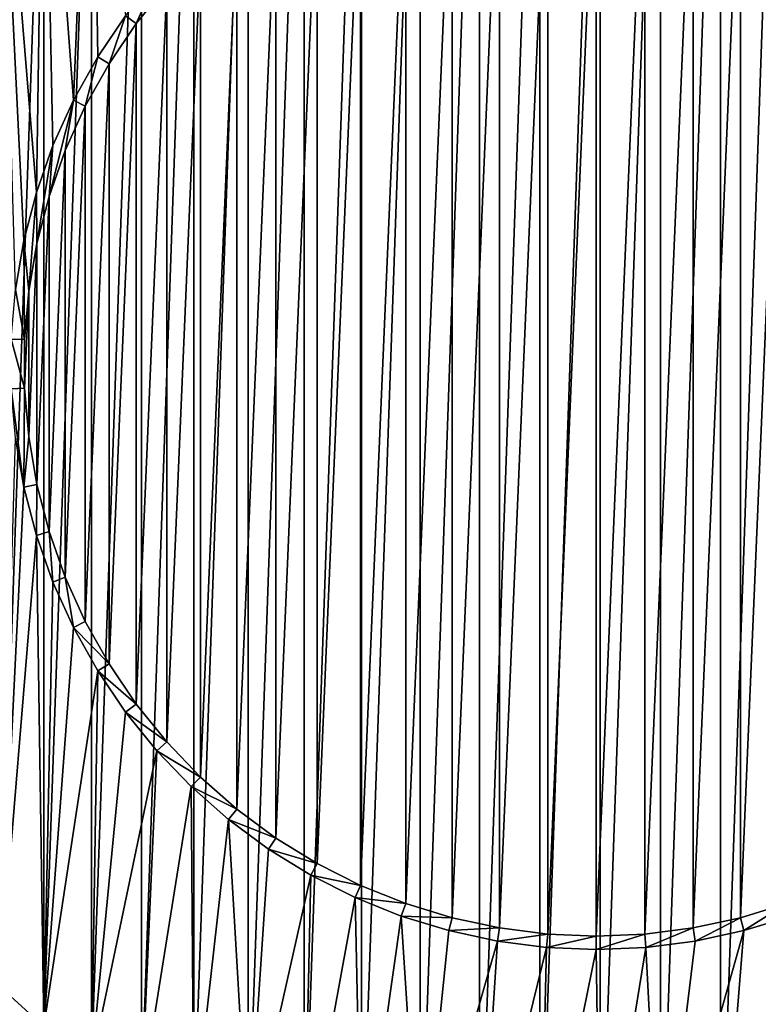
# Model space of a CAD drawing. Extents: x -300 to 306, y -450 to 450.
# Tile 18 of 34: x -248 to -220, y 227 to 264. Entities that reach past the tile are written whole.
import ezdxf

# ---------------------------------------------------------------- set-up
doc = ezdxf.new("R2010")
doc.units = 0
doc.header["$MEASUREMENT"] = 0

msp = doc.modelspace()

# ---------------------------------------------------------------- linework, layer by layer
for points in [[(-228.0354, 218.579193, -29), (-228.0354, 283.420807, -29), (-230.291397, 218.816299, -29)], [(-230.291397, 218.816299, -29), (-228.0354, 283.420807, -29), (-230.291397, 283.183685, -29)], [(-225.768295, 218.5, -29), (-225.768295, 283.5, -29), (-228.0354, 218.579193, -29)], [(-228.0354, 218.579193, -29), (-225.768295, 283.5, -29), (-228.0354, 283.420807, -29)], [(-225.768295, 218.5, -29), (-223.501205, 283.420807, -29), (-225.768295, 283.5, -29)], [(-223.501205, 218.579193, -29), (-223.501205, 283.420807, -29), (-225.768295, 218.5, -29)], [(-223.501205, 218.579193, -29), (-221.245193, 283.183685, -29), (-223.501205, 283.420807, -29)], [(-230.291397, 218.816299, -29), (-230.291397, 283.183685, -29), (-232.525406, 219.210205, -29)], [(-232.525406, 219.210205, -29), (-230.291397, 283.183685, -29), (-232.525406, 282.789795, -29)], [(-221.245193, 218.816299, -29), (-221.245193, 283.183685, -29), (-223.501205, 218.579193, -29)], [(-221.245193, 218.816299, -29), (-219.0112, 282.789795, -29), (-221.245193, 283.183685, -29)], [(-232.525406, 219.210205, -29), (-232.525406, 282.789795, -29), (-234.726501, 219.759003, -29)], [(-234.726501, 219.759003, -29), (-232.525406, 282.789795, -29), (-234.726501, 282.240997, -29)], [(-219.0112, 219.210205, -29), (-219.0112, 282.789795, -29), (-221.245193, 218.816299, -29)], [(-234.726501, 219.759003, -29), (-234.726501, 282.240997, -29), (-236.884003, 220.460007, -29)], [(-236.884003, 220.460007, -29), (-234.726501, 282.240997, -29), (-236.884003, 281.540009, -29)], [(-236.884003, 220.460007, -29), (-236.884003, 281.540009, -29), (-238.987198, 221.309799, -29)], [(-238.987198, 221.309799, -29), (-236.884003, 281.540009, -29), (-238.987198, 280.690186, -29)], [(-238.987198, 221.309799, -29), (-238.987198, 280.690186, -29), (-241.026093, 222.304199, -29)], [(-241.026093, 222.304199, -29), (-238.987198, 280.690186, -29), (-241.026093, 279.695801, -29)], [(-241.026093, 222.304199, -29), (-241.026093, 279.695801, -29), (-242.990707, 223.4384, -29)], [(-242.990707, 223.4384, -29), (-241.026093, 279.695801, -29), (-242.990707, 278.561615, -29)], [(-242.990707, 223.4384, -29), (-242.990707, 278.561615, -29), (-244.871307, 224.707001, -29)], [(-244.871307, 224.707001, -29), (-242.990707, 278.561615, -29), (-244.871307, 277.293091, -29)], [(-245.552399, 260.90451, -30), (-246.658905, 275.896515, -30), (-244.871307, 277.293091, -30)], [(-244.871307, 224.707001, -29), (-244.871307, 277.293091, -29), (-246.658905, 226.103607, -29)], [(-246.658905, 226.103607, -29), (-244.871307, 277.293091, -29), (-246.658905, 275.896515, -29)], [(-245.552399, 260.90451, -30), (-244.871307, 277.293091, -30), (-244.641602, 262.53479, -30)], [(-244.641602, 262.53479, -30), (-244.871307, 277.293091, -30), (-243.595901, 264.081909, -30)], [(-248.344696, 274.37851, -30), (-246.658905, 275.896515, -30), (-246.943604, 257.442108, -30)], [(-246.658905, 226.103607, -29), (-246.658905, 275.896515, -29), (-248.344696, 227.621506, -29)], [(-248.344696, 227.621506, -29), (-246.658905, 275.896515, -29), (-248.344696, 274.37851, -29)], [(-246.943604, 257.442108, -30), (-246.658905, 275.896515, -30), (-246.321503, 259.202911, -30)], [(-246.321503, 259.202911, -30), (-246.658905, 275.896515, -30), (-245.552399, 260.90451, -30)], [(-248.344696, 274.37851, -30), (-246.943604, 257.442108, -30), (-247.4142, 255.634903, -30)], [(-248.344696, 274.37851, -30), (-247.4142, 255.634903, -30), (-247.729797, 253.794403, -30)], [(-227.731293, 272.422485, -30), (-227.731293, 229.577499, -30), (-229.541504, 229.809296, -30)], [(-227.731293, 272.422485, -30), (-229.541504, 229.809296, -30), (-229.541504, 272.190704, -30)], [(-225.908005, 272.5, -30), (-225.908005, 229.5, -30), (-227.731293, 229.577499, -30)], [(-225.908005, 272.5, -30), (-227.731293, 229.577499, -30), (-227.731293, 272.422485, -30)], [(-224.084702, 272.422485, -30), (-225.908005, 229.5, -30), (-225.908005, 272.5, -30)], [(-225.908005, 229.5, -30), (-224.084702, 272.422485, -30), (-224.084702, 229.577499, -30)], [(-224.084702, 229.577499, -30), (-224.084702, 272.422485, -30), (-222.274506, 272.190704, -30)], [(-229.541504, 272.190704, -30), (-229.541504, 229.809296, -30), (-231.3255, 230.193695, -30)], [(-229.541504, 272.190704, -30), (-231.3255, 230.193695, -30), (-231.3255, 271.806213, -30)], [(-224.084702, 229.577499, -30), (-222.274506, 272.190704, -30), (-222.274506, 229.809296, -30)], [(-222.274506, 229.809296, -30), (-222.274506, 272.190704, -30), (-220.490494, 271.806213, -30)], [(-231.3255, 271.806213, -30), (-231.3255, 230.193695, -30), (-233.070496, 230.728104, -30)], [(-231.3255, 271.806213, -30), (-233.070496, 230.728104, -30), (-233.070496, 271.271912, -30)], [(-222.274506, 229.809296, -30), (-220.490494, 271.806213, -30), (-220.490494, 230.193695, -30)], [(-220.490494, 230.193695, -30), (-220.490494, 271.806213, -30), (-218.745499, 271.271912, -30)], [(-233.070496, 271.271912, -30), (-233.070496, 230.728104, -30), (-234.763901, 231.4086, -30)], [(-233.070496, 271.271912, -30), (-234.763901, 231.4086, -30), (-234.763901, 270.5914, -30)], [(-220.490494, 230.193695, -30), (-218.745499, 271.271912, -30), (-218.745499, 230.728104, -30)], [(-234.763901, 270.5914, -30), (-234.763901, 231.4086, -30), (-236.393402, 232.230194, -30)], [(-234.763901, 270.5914, -30), (-236.393402, 232.230194, -30), (-236.393402, 269.769806, -30)], [(-236.393402, 269.769806, -30), (-236.393402, 232.230194, -30), (-237.947403, 233.186996, -30)], [(-236.393402, 269.769806, -30), (-237.947403, 233.186996, -30), (-237.947403, 268.812988, -30)], [(-237.947403, 268.812988, -30), (-237.947403, 233.186996, -30), (-239.414703, 234.272202, -30)], [(-237.947403, 268.812988, -30), (-239.414703, 234.272202, -30), (-239.414703, 267.727814, -30)], [(-239.414703, 267.727814, -30), (-239.414703, 234.272202, -30), (-240.784698, 235.477997, -30)], [(-239.414703, 267.727814, -30), (-240.784698, 235.477997, -30), (-240.784698, 266.522095, -30)], [(-240.784698, 266.522095, -30), (-240.784698, 235.477997, -30), (-242.047394, 236.795502, -30)], [(-240.784698, 266.522095, -30), (-242.047394, 236.795502, -30), (-242.047394, 265.204498, -30)], [(-243.193893, 263.784607, -29.5), (-243.595901, 264.081909, -29.5), (-242.422806, 265.534912, -29.5)], [(-243.193893, 263.784607, -29.5), (-242.422806, 265.534912, -29.5), (-242.047394, 265.204498, -29.5)], [(-242.047394, 265.204498, -30), (-242.047394, 236.795502, -30), (-243.193893, 238.215393, -30)], [(-242.047394, 265.204498, -30), (-243.193893, 238.215393, -30), (-243.193893, 263.784607, -30)], [(-243.193893, 263.784607, -30), (-243.193893, 263.784607, -29.5), (-242.047394, 265.204498, -30)], [(-242.047394, 265.204498, -30), (-243.193893, 263.784607, -29.5), (-242.047394, 265.204498, -29.5)], [(-244.641602, 262.53479, -29.5), (-244.641602, 262.53479, -30), (-243.595901, 264.081909, -30)], [(-244.641602, 262.53479, -29.5), (-243.595901, 264.081909, -30), (-243.595901, 264.081909, -29.5)], [(-244.215897, 262.272614, -29.5), (-244.641602, 262.53479, -29.5), (-243.595901, 264.081909, -29.5)], [(-244.215897, 262.272614, -29.5), (-243.595901, 264.081909, -29.5), (-243.193893, 263.784607, -29.5)], [(-243.193893, 263.784607, -30), (-243.193893, 238.215393, -30), (-244.215897, 239.727402, -30)], [(-243.193893, 263.784607, -30), (-244.215897, 239.727402, -30), (-244.215897, 262.272614, -30)], [(-244.215897, 262.272614, -30), (-244.215897, 262.272614, -29.5), (-243.193893, 263.784607, -30)], [(-243.193893, 263.784607, -30), (-244.215897, 262.272614, -29.5), (-243.193893, 263.784607, -29.5)], [(-245.552399, 260.90451, -29.5), (-245.552399, 260.90451, -30), (-244.641602, 262.53479, -30)], [(-245.552399, 260.90451, -29.5), (-244.641602, 262.53479, -30), (-244.641602, 262.53479, -29.5)], [(-245.105896, 260.679413, -29.5), (-245.552399, 260.90451, -29.5), (-244.641602, 262.53479, -29.5)], [(-245.105896, 260.679413, -29.5), (-244.641602, 262.53479, -29.5), (-244.215897, 262.272614, -29.5)], [(-244.215897, 262.272614, -30), (-244.215897, 239.727402, -30), (-245.105896, 241.320602, -30)], [(-244.215897, 262.272614, -30), (-245.105896, 241.320602, -30), (-245.105896, 260.679413, -30)], [(-245.105896, 260.679413, -30), (-245.105896, 260.679413, -29.5), (-244.215897, 262.272614, -30)], [(-244.215897, 262.272614, -30), (-245.105896, 260.679413, -29.5), (-244.215897, 262.272614, -29.5)], [(-246.465607, 257.295685, -29.5), (-246.321503, 259.202911, -29.5), (-245.552399, 260.90451, -29.5)], [(-246.465607, 257.295685, -29.5), (-245.552399, 260.90451, -29.5), (-245.857605, 259.016388, -29.5)], [(-246.321503, 259.202911, -29.5), (-246.321503, 259.202911, -30), (-245.552399, 260.90451, -30)], [(-246.321503, 259.202911, -29.5), (-245.552399, 260.90451, -30), (-245.552399, 260.90451, -29.5)], [(-245.857605, 259.016388, -29.5), (-245.552399, 260.90451, -29.5), (-245.105896, 260.679413, -29.5)], [(-245.105896, 260.679413, -30), (-245.105896, 241.320602, -30), (-245.857605, 242.983597, -30)], [(-245.105896, 260.679413, -30), (-245.857605, 242.983597, -30), (-245.857605, 259.016388, -30)], [(-245.857605, 259.016388, -30), (-245.857605, 259.016388, -29.5), (-245.105896, 260.679413, -30)], [(-245.105896, 260.679413, -30), (-245.857605, 259.016388, -29.5), (-245.105896, 260.679413, -29.5)], [(-246.943604, 257.442108, -29.5), (-246.943604, 257.442108, -30), (-246.321503, 259.202911, -30)], [(-246.943604, 257.442108, -29.5), (-246.321503, 259.202911, -30), (-246.321503, 259.202911, -29.5)], [(-246.9254, 255.529602, -29.5), (-246.943604, 257.442108, -29.5), (-246.321503, 259.202911, -29.5)], [(-246.9254, 255.529602, -29.5), (-246.321503, 259.202911, -29.5), (-246.465607, 257.295685, -29.5)], [(-245.857605, 259.016388, -30), (-245.857605, 242.983597, -30), (-246.465607, 244.7043, -30)], [(-245.857605, 259.016388, -30), (-246.465607, 244.7043, -30), (-246.465607, 257.295685, -30)], [(-246.465607, 257.295685, -30), (-246.465607, 257.295685, -29.5), (-245.857605, 259.016388, -30)], [(-245.857605, 259.016388, -30), (-246.465607, 257.295685, -29.5), (-245.857605, 259.016388, -29.5)], [(-247.4142, 255.634903, -29.5), (-247.4142, 255.634903, -30), (-246.943604, 257.442108, -30)], [(-247.4142, 255.634903, -29.5), (-246.943604, 257.442108, -30), (-246.943604, 257.442108, -29.5)], [(-247.233795, 253.730896, -29.5), (-247.4142, 255.634903, -29.5), (-246.943604, 257.442108, -29.5)], [(-247.233795, 253.730896, -29.5), (-246.943604, 257.442108, -29.5), (-246.9254, 255.529602, -29.5)], [(-246.465607, 257.295685, -30), (-246.465607, 244.7043, -30), (-246.9254, 246.470398, -30)], [(-246.465607, 257.295685, -30), (-246.9254, 246.470398, -30), (-246.9254, 255.529602, -30)], [(-246.9254, 255.529602, -30), (-246.9254, 255.529602, -29.5), (-246.465607, 257.295685, -30)], [(-246.465607, 257.295685, -30), (-246.9254, 255.529602, -29.5), (-246.465607, 257.295685, -29.5)], [(-247.729797, 253.794403, -29.5), (-247.729797, 253.794403, -30), (-247.4142, 255.634903, -30)], [(-247.729797, 253.794403, -29.5), (-247.4142, 255.634903, -30), (-247.4142, 255.634903, -29.5)], [(-247.388596, 251.912506, -29.5), (-247.729797, 253.794403, -29.5), (-247.4142, 255.634903, -29.5)], [(-247.388596, 251.912506, -29.5), (-247.4142, 255.634903, -29.5), (-247.233795, 253.730896, -29.5)], [(-246.9254, 255.529602, -30), (-246.9254, 246.470398, -30), (-247.233795, 248.269104, -30)], [(-246.9254, 255.529602, -30), (-247.233795, 248.269104, -30), (-247.233795, 253.730896, -30)], [(-247.233795, 253.730896, -30), (-247.233795, 253.730896, -29.5), (-246.9254, 255.529602, -30)], [(-246.9254, 255.529602, -30), (-247.233795, 253.730896, -29.5), (-246.9254, 255.529602, -29.5)], [(-247.388596, 251.912506, -29.5), (-247.888199, 251.933701, -29.5), (-247.729797, 253.794403, -29.5)], [(-247.233795, 253.730896, -30), (-247.233795, 248.269104, -30), (-247.388596, 250.087494, -30)], [(-247.233795, 253.730896, -30), (-247.388596, 250.087494, -30), (-247.388596, 251.912506, -30)], [(-247.388596, 251.912506, -30), (-247.388596, 251.912506, -29.5), (-247.233795, 253.730896, -30)], [(-247.233795, 253.730896, -30), (-247.388596, 251.912506, -29.5), (-247.233795, 253.730896, -29.5)], [(-247.388596, 250.087494, -29.5), (-247.888199, 250.066299, -29.5), (-247.888199, 251.933701, -29.5)], [(-247.388596, 250.087494, -29.5), (-247.888199, 251.933701, -29.5), (-247.388596, 251.912506, -29.5)], [(-247.388596, 250.087494, -30), (-247.388596, 250.087494, -29.5), (-247.388596, 251.912506, -30)], [(-247.388596, 251.912506, -30), (-247.388596, 250.087494, -29.5), (-247.388596, 251.912506, -29.5)], [(-247.4142, 246.365097, -29.5), (-247.888199, 250.066299, -29.5), (-247.388596, 250.087494, -29.5)], [(-247.388596, 250.087494, -29.5), (-247.233795, 248.269104, -29.5), (-247.4142, 246.365097, -29.5)], [(-247.233795, 248.269104, -30), (-247.233795, 248.269104, -29.5), (-247.388596, 250.087494, -30)], [(-247.388596, 250.087494, -30), (-247.233795, 248.269104, -29.5), (-247.388596, 250.087494, -29.5)], [(-247.888199, 250.066299, -29.5), (-247.4142, 246.365097, -29.5), (-247.729797, 248.205597, -29.5)], [(-247.4142, 246.365097, -29.5), (-247.233795, 248.269104, -29.5), (-246.9254, 246.470398, -29.5)], [(-246.9254, 246.470398, -30), (-246.9254, 246.470398, -29.5), (-247.233795, 248.269104, -30)], [(-247.233795, 248.269104, -30), (-246.9254, 246.470398, -29.5), (-247.233795, 248.269104, -29.5)], [(-248.344696, 227.621506, -30), (-247.729797, 248.205597, -30), (-247.4142, 246.365097, -30)], [(-247.729797, 248.205597, -30), (-247.729797, 248.205597, -29.5), (-247.4142, 246.365097, -29.5)], [(-247.729797, 248.205597, -30), (-247.4142, 246.365097, -29.5), (-247.4142, 246.365097, -30)], [(-247.4142, 246.365097, -29.5), (-246.9254, 246.470398, -29.5), (-246.943604, 244.557907, -29.5)], [(-246.943604, 244.557907, -29.5), (-246.9254, 246.470398, -29.5), (-246.465607, 244.7043, -29.5)], [(-246.465607, 244.7043, -30), (-246.465607, 244.7043, -29.5), (-246.9254, 246.470398, -30)], [(-246.9254, 246.470398, -30), (-246.465607, 244.7043, -29.5), (-246.9254, 246.470398, -29.5)], [(-248.344696, 227.621506, -30), (-247.4142, 246.365097, -30), (-246.943604, 244.557907, -30)], [(-247.4142, 246.365097, -30), (-247.4142, 246.365097, -29.5), (-246.943604, 244.557907, -29.5)], [(-247.4142, 246.365097, -30), (-246.943604, 244.557907, -29.5), (-246.943604, 244.557907, -30)], [(-248.344696, 227.621506, -30), (-246.943604, 244.557907, -30), (-246.658905, 226.103607, -30)], [(-246.943604, 244.557907, -29.5), (-246.465607, 244.7043, -29.5), (-246.321503, 242.797195, -29.5)], [(-246.658905, 226.103607, -30), (-246.943604, 244.557907, -30), (-246.321503, 242.797195, -30)], [(-246.943604, 244.557907, -30), (-246.943604, 244.557907, -29.5), (-246.321503, 242.797195, -29.5)], [(-246.943604, 244.557907, -30), (-246.321503, 242.797195, -29.5), (-246.321503, 242.797195, -30)], [(-245.857605, 242.983597, -30), (-245.857605, 242.983597, -29.5), (-246.465607, 244.7043, -30)], [(-246.465607, 244.7043, -30), (-245.857605, 242.983597, -29.5), (-246.465607, 244.7043, -29.5)], [(-246.321503, 242.797195, -29.5), (-246.465607, 244.7043, -29.5), (-245.857605, 242.983597, -29.5)], [(-246.321503, 242.797195, -30), (-245.552399, 241.095505, -30), (-246.658905, 226.103607, -30)], [(-246.321503, 242.797195, -29.5), (-245.857605, 242.983597, -29.5), (-245.552399, 241.095505, -29.5)], [(-246.321503, 242.797195, -30), (-246.321503, 242.797195, -29.5), (-245.552399, 241.095505, -29.5)], [(-246.321503, 242.797195, -30), (-245.552399, 241.095505, -29.5), (-245.552399, 241.095505, -30)], [(-245.105896, 241.320602, -30), (-245.105896, 241.320602, -29.5), (-245.857605, 242.983597, -30)], [(-245.857605, 242.983597, -30), (-245.105896, 241.320602, -29.5), (-245.857605, 242.983597, -29.5)], [(-245.857605, 242.983597, -29.5), (-245.105896, 241.320602, -29.5), (-245.552399, 241.095505, -29.5)], [(-245.552399, 241.095505, -29.5), (-245.105896, 241.320602, -29.5), (-244.215897, 239.727402, -29.5)], [(-244.215897, 239.727402, -30), (-244.215897, 239.727402, -29.5), (-245.105896, 241.320602, -30)], [(-245.105896, 241.320602, -30), (-244.215897, 239.727402, -29.5), (-245.105896, 241.320602, -29.5)], [(-246.658905, 226.103607, -30), (-245.552399, 241.095505, -30), (-244.641602, 239.465195, -30)], [(-245.552399, 241.095505, -30), (-245.552399, 241.095505, -29.5), (-244.641602, 239.465195, -29.5)], [(-245.552399, 241.095505, -30), (-244.641602, 239.465195, -29.5), (-244.641602, 239.465195, -30)], [(-245.552399, 241.095505, -29.5), (-244.215897, 239.727402, -29.5), (-244.641602, 239.465195, -29.5)], [(-244.641602, 239.465195, -29.5), (-244.215897, 239.727402, -29.5), (-243.193893, 238.215393, -29.5)], [(-243.193893, 238.215393, -30), (-243.193893, 238.215393, -29.5), (-244.215897, 239.727402, -30)], [(-244.215897, 239.727402, -30), (-243.193893, 238.215393, -29.5), (-244.215897, 239.727402, -29.5)], [(-246.658905, 226.103607, -30), (-244.641602, 239.465195, -30), (-244.871307, 224.707001, -30)], [(-244.641602, 239.465195, -30), (-243.595901, 237.918106, -30), (-244.871307, 224.707001, -30)], [(-244.641602, 239.465195, -30), (-244.641602, 239.465195, -29.5), (-243.595901, 237.918106, -29.5)], [(-244.641602, 239.465195, -30), (-243.595901, 237.918106, -29.5), (-243.595901, 237.918106, -30)], [(-244.641602, 239.465195, -29.5), (-243.193893, 238.215393, -29.5), (-243.595901, 237.918106, -29.5)], [(-244.871307, 224.707001, -30), (-243.595901, 237.918106, -30), (-242.422806, 236.465103, -30)], [(-243.595901, 237.918106, -29.5), (-243.193893, 238.215393, -29.5), (-242.047394, 236.795502, -29.5)], [(-243.595901, 237.918106, -30), (-243.595901, 237.918106, -29.5), (-242.422806, 236.465103, -29.5)], [(-243.595901, 237.918106, -30), (-242.422806, 236.465103, -29.5), (-242.422806, 236.465103, -30)], [(-243.595901, 237.918106, -29.5), (-242.047394, 236.795502, -29.5), (-242.422806, 236.465103, -29.5)], [(-242.047394, 236.795502, -30), (-242.047394, 236.795502, -29.5), (-243.193893, 238.215393, -30)], [(-243.193893, 238.215393, -30), (-242.047394, 236.795502, -29.5), (-243.193893, 238.215393, -29.5)], [(-242.422806, 236.465103, -29.5), (-242.047394, 236.795502, -29.5), (-240.784698, 235.477997, -29.5)], [(-240.784698, 235.477997, -30), (-240.784698, 235.477997, -29.5), (-242.047394, 236.795502, -30)], [(-242.047394, 236.795502, -30), (-240.784698, 235.477997, -29.5), (-242.047394, 236.795502, -29.5)], [(-244.871307, 224.707001, -30), (-242.422806, 236.465103, -30), (-242.990707, 223.4384, -30)], [(-242.990707, 223.4384, -30), (-242.422806, 236.465103, -30), (-241.1306, 235.117004, -30)], [(-242.422806, 236.465103, -30), (-242.422806, 236.465103, -29.5), (-241.1306, 235.117004, -29.5)], [(-242.422806, 236.465103, -30), (-241.1306, 235.117004, -29.5), (-241.1306, 235.117004, -30)], [(-242.422806, 236.465103, -29.5), (-240.784698, 235.477997, -29.5), (-241.1306, 235.117004, -29.5)], [(-241.1306, 235.117004, -29.5), (-240.784698, 235.477997, -29.5), (-239.414703, 234.272202, -29.5)], [(-239.414703, 234.272202, -30), (-239.414703, 234.272202, -29.5), (-240.784698, 235.477997, -30)], [(-240.784698, 235.477997, -30), (-239.414703, 234.272202, -29.5), (-240.784698, 235.477997, -29.5)], [(-242.990707, 223.4384, -30), (-241.1306, 235.117004, -30), (-241.026093, 222.304199, -30)], [(-241.026093, 222.304199, -30), (-241.1306, 235.117004, -30), (-239.728806, 233.883194, -30)], [(-241.1306, 235.117004, -30), (-241.1306, 235.117004, -29.5), (-239.728806, 233.883194, -29.5)], [(-241.1306, 235.117004, -30), (-239.728806, 233.883194, -29.5), (-239.728806, 233.883194, -30)], [(-241.1306, 235.117004, -29.5), (-239.414703, 234.272202, -29.5), (-239.728806, 233.883194, -29.5)], [(-239.728806, 233.883194, -29.5), (-239.414703, 234.272202, -29.5), (-237.947403, 233.186996, -29.5)], [(-237.947403, 233.186996, -30), (-237.947403, 233.186996, -29.5), (-239.414703, 234.272202, -30)], [(-239.414703, 234.272202, -30), (-237.947403, 233.186996, -29.5), (-239.414703, 234.272202, -29.5)], [(-241.026093, 222.304199, -30), (-239.728806, 233.883194, -30), (-238.987198, 221.309799, -30)], [(-239.728806, 233.883194, -30), (-238.227402, 232.772797, -30), (-238.987198, 221.309799, -30)], [(-239.728806, 233.883194, -30), (-239.728806, 233.883194, -29.5), (-238.227402, 232.772797, -29.5)], [(-239.728806, 233.883194, -30), (-238.227402, 232.772797, -29.5), (-238.227402, 232.772797, -30)], [(-239.728806, 233.883194, -29.5), (-237.947403, 233.186996, -29.5), (-238.227402, 232.772797, -29.5)], [(-238.227402, 232.772797, -29.5), (-237.947403, 233.186996, -29.5), (-236.393402, 232.230194, -29.5)], [(-236.393402, 232.230194, -30), (-236.393402, 232.230194, -29.5), (-237.947403, 233.186996, -30)], [(-237.947403, 233.186996, -30), (-236.393402, 232.230194, -29.5), (-237.947403, 233.186996, -29.5)], [(-238.987198, 221.309799, -30), (-238.227402, 232.772797, -30), (-236.637299, 231.793701, -30)], [(-238.227402, 232.772797, -30), (-238.227402, 232.772797, -29.5), (-236.637299, 231.793701, -29.5)], [(-238.227402, 232.772797, -30), (-236.637299, 231.793701, -29.5), (-236.637299, 231.793701, -30)], [(-238.227402, 232.772797, -29.5), (-236.393402, 232.230194, -29.5), (-236.637299, 231.793701, -29.5)], [(-236.637299, 231.793701, -29.5), (-236.393402, 232.230194, -29.5), (-234.763901, 231.4086, -29.5)], [(-234.763901, 231.4086, -30), (-234.763901, 231.4086, -29.5), (-236.393402, 232.230194, -30)], [(-236.393402, 232.230194, -30), (-234.763901, 231.4086, -29.5), (-236.393402, 232.230194, -29.5)], [(-238.987198, 221.309799, -30), (-236.637299, 231.793701, -30), (-236.884003, 220.460007, -30)], [(-236.884003, 220.460007, -30), (-236.637299, 231.793701, -30), (-234.969803, 230.953003, -30)], [(-236.637299, 231.793701, -30), (-236.637299, 231.793701, -29.5), (-234.969803, 230.953003, -29.5)], [(-236.637299, 231.793701, -30), (-234.969803, 230.953003, -29.5), (-234.969803, 230.953003, -30)], [(-236.637299, 231.793701, -29.5), (-234.763901, 231.4086, -29.5), (-234.969803, 230.953003, -29.5)], [(-234.969803, 230.953003, -29.5), (-234.763901, 231.4086, -29.5), (-233.070496, 230.728104, -29.5)], [(-233.070496, 230.728104, -30), (-233.070496, 230.728104, -29.5), (-234.763901, 231.4086, -30)], [(-234.763901, 231.4086, -30), (-233.070496, 230.728104, -29.5), (-234.763901, 231.4086, -29.5)], [(-236.884003, 220.460007, -30), (-234.969803, 230.953003, -30), (-234.726501, 219.759003, -30)], [(-234.726501, 219.759003, -30), (-234.969803, 230.953003, -30), (-233.237106, 230.256699, -30)], [(-234.969803, 230.953003, -30), (-234.969803, 230.953003, -29.5), (-233.237106, 230.256699, -29.5)], [(-234.969803, 230.953003, -30), (-233.237106, 230.256699, -29.5), (-233.237106, 230.256699, -30)], [(-234.969803, 230.953003, -29.5), (-233.070496, 230.728104, -29.5), (-233.237106, 230.256699, -29.5)], [(-233.237106, 230.256699, -29.5), (-233.070496, 230.728104, -29.5), (-231.3255, 230.193695, -29.5)], [(-231.3255, 230.193695, -30), (-231.3255, 230.193695, -29.5), (-233.070496, 230.728104, -30)], [(-233.070496, 230.728104, -30), (-231.3255, 230.193695, -29.5), (-233.070496, 230.728104, -29.5)], [(-218.745499, 230.728104, -30), (-218.745499, 230.728104, -29.5), (-220.490494, 230.193695, -30)], [(-220.490494, 230.193695, -30), (-218.745499, 230.728104, -29.5), (-220.490494, 230.193695, -29.5)], [(-220.364502, 229.7099, -29.5), (-220.490494, 230.193695, -29.5), (-218.745499, 230.728104, -29.5)], [(-220.364502, 229.7099, -29.5), (-218.745499, 230.728104, -29.5), (-218.578903, 230.256699, -29.5)], [(-234.726501, 219.759003, -30), (-233.237106, 230.256699, -30), (-232.525406, 219.210205, -30)], [(-233.237106, 230.256699, -30), (-231.451508, 229.7099, -30), (-232.525406, 219.210205, -30)], [(-233.237106, 230.256699, -30), (-233.237106, 230.256699, -29.5), (-231.451508, 229.7099, -29.5)], [(-233.237106, 230.256699, -30), (-231.451508, 229.7099, -29.5), (-231.451508, 229.7099, -30)], [(-233.237106, 230.256699, -29.5), (-231.3255, 230.193695, -29.5), (-231.451508, 229.7099, -29.5)], [(-231.451508, 229.7099, -29.5), (-231.3255, 230.193695, -29.5), (-229.541504, 229.809296, -29.5)], [(-229.541504, 229.809296, -30), (-229.541504, 229.809296, -29.5), (-231.3255, 230.193695, -30)], [(-231.3255, 230.193695, -30), (-229.541504, 229.809296, -29.5), (-231.3255, 230.193695, -29.5)], [(-220.490494, 230.193695, -30), (-220.490494, 230.193695, -29.5), (-222.274506, 229.809296, -30)], [(-222.274506, 229.809296, -30), (-220.490494, 230.193695, -29.5), (-222.274506, 229.809296, -29.5)], [(-222.190002, 229.316498, -29.5), (-222.274506, 229.809296, -29.5), (-220.490494, 230.193695, -29.5)], [(-222.190002, 229.316498, -29.5), (-220.490494, 230.193695, -29.5), (-220.364502, 229.7099, -29.5)], [(-221.245193, 218.816299, -30), (-220.364502, 229.7099, -30), (-218.578903, 230.256699, -30)], [(-221.245193, 218.816299, -30), (-218.578903, 230.256699, -30), (-219.0112, 219.210205, -30)], [(-218.578903, 230.256699, -29.5), (-218.578903, 230.256699, -30), (-220.364502, 229.7099, -30)], [(-218.578903, 230.256699, -29.5), (-220.364502, 229.7099, -30), (-220.364502, 229.7099, -29.5)], [(-231.451508, 229.7099, -29.5), (-229.541504, 229.809296, -29.5), (-229.626007, 229.316498, -29.5)], [(-229.626007, 229.316498, -29.5), (-229.541504, 229.809296, -29.5), (-227.731293, 229.577499, -29.5)], [(-227.731293, 229.577499, -30), (-227.731293, 229.577499, -29.5), (-229.541504, 229.809296, -30)], [(-229.541504, 229.809296, -30), (-227.731293, 229.577499, -29.5), (-229.541504, 229.809296, -29.5)], [(-222.274506, 229.809296, -30), (-222.274506, 229.809296, -29.5), (-224.084702, 229.577499, -30)], [(-224.084702, 229.577499, -30), (-222.274506, 229.809296, -29.5), (-224.084702, 229.577499, -29.5)], [(-224.042297, 229.0793, -29.5), (-224.084702, 229.577499, -29.5), (-222.274506, 229.809296, -29.5)], [(-224.042297, 229.0793, -29.5), (-222.274506, 229.809296, -29.5), (-222.190002, 229.316498, -29.5)], [(-232.525406, 219.210205, -30), (-231.451508, 229.7099, -30), (-229.626007, 229.316498, -30)], [(-231.451508, 229.7099, -30), (-231.451508, 229.7099, -29.5), (-229.626007, 229.316498, -29.5)], [(-231.451508, 229.7099, -30), (-229.626007, 229.316498, -29.5), (-229.626007, 229.316498, -30)], [(-229.626007, 229.316498, -29.5), (-227.731293, 229.577499, -29.5), (-227.773697, 229.0793, -29.5)], [(-227.773697, 229.0793, -29.5), (-227.731293, 229.577499, -29.5), (-225.908005, 229.5, -29.5)], [(-227.773697, 229.0793, -29.5), (-225.908005, 229.5, -29.5), (-225.908005, 229, -29.5)], [(-225.908005, 229.5, -30), (-225.908005, 229.5, -29.5), (-227.731293, 229.577499, -30)], [(-227.731293, 229.577499, -30), (-225.908005, 229.5, -29.5), (-227.731293, 229.577499, -29.5)], [(-224.084702, 229.577499, -30), (-224.084702, 229.577499, -29.5), (-225.908005, 229.5, -30)], [(-225.908005, 229.5, -30), (-224.084702, 229.577499, -29.5), (-225.908005, 229.5, -29.5)], [(-225.908005, 229, -29.5), (-225.908005, 229.5, -29.5), (-224.084702, 229.577499, -29.5)], [(-225.908005, 229, -29.5), (-224.084702, 229.577499, -29.5), (-224.042297, 229.0793, -29.5)], [(-223.501205, 218.579193, -30), (-222.190002, 229.316498, -30), (-220.364502, 229.7099, -30)], [(-223.501205, 218.579193, -30), (-220.364502, 229.7099, -30), (-221.245193, 218.816299, -30)], [(-220.364502, 229.7099, -29.5), (-220.364502, 229.7099, -30), (-222.190002, 229.316498, -30)], [(-220.364502, 229.7099, -29.5), (-222.190002, 229.316498, -30), (-222.190002, 229.316498, -29.5)], [(-232.525406, 219.210205, -30), (-229.626007, 229.316498, -30), (-230.291397, 218.816299, -30)], [(-230.291397, 218.816299, -30), (-229.626007, 229.316498, -30), (-227.773697, 229.0793, -30)], [(-230.291397, 218.816299, -30), (-227.773697, 229.0793, -30), (-228.0354, 218.579193, -30)], [(-229.626007, 229.316498, -30), (-229.626007, 229.316498, -29.5), (-227.773697, 229.0793, -29.5)], [(-229.626007, 229.316498, -30), (-227.773697, 229.0793, -29.5), (-227.773697, 229.0793, -30)], [(-228.0354, 218.579193, -30), (-227.773697, 229.0793, -30), (-225.908005, 229, -30)], [(-228.0354, 218.579193, -30), (-225.908005, 229, -30), (-225.768295, 218.5, -30)], [(-227.773697, 229.0793, -30), (-227.773697, 229.0793, -29.5), (-225.908005, 229, -29.5)], [(-227.773697, 229.0793, -30), (-225.908005, 229, -29.5), (-225.908005, 229, -30)], [(-225.768295, 218.5, -30), (-225.908005, 229, -30), (-224.042297, 229.0793, -30)], [(-224.042297, 229.0793, -29.5), (-224.042297, 229.0793, -30), (-225.908005, 229, -30)], [(-224.042297, 229.0793, -29.5), (-225.908005, 229, -30), (-225.908005, 229, -29.5)], [(-225.768295, 218.5, -30), (-224.042297, 229.0793, -30), (-223.501205, 218.579193, -30)], [(-224.042297, 229.0793, -30), (-222.190002, 229.316498, -30), (-223.501205, 218.579193, -30)], [(-222.190002, 229.316498, -29.5), (-222.190002, 229.316498, -30), (-224.042297, 229.0793, -30)], [(-222.190002, 229.316498, -29.5), (-224.042297, 229.0793, -30), (-224.042297, 229.0793, -29.5)], [(-246.658905, 226.103607, -30), (-246.658905, 226.103607, -29), (-248.344696, 227.621506, -30)], [(-248.344696, 227.621506, -30), (-246.658905, 226.103607, -29), (-248.344696, 227.621506, -29)]]:
    msp.add_3dface(points)

doc.saveas('drawing.dxf')
